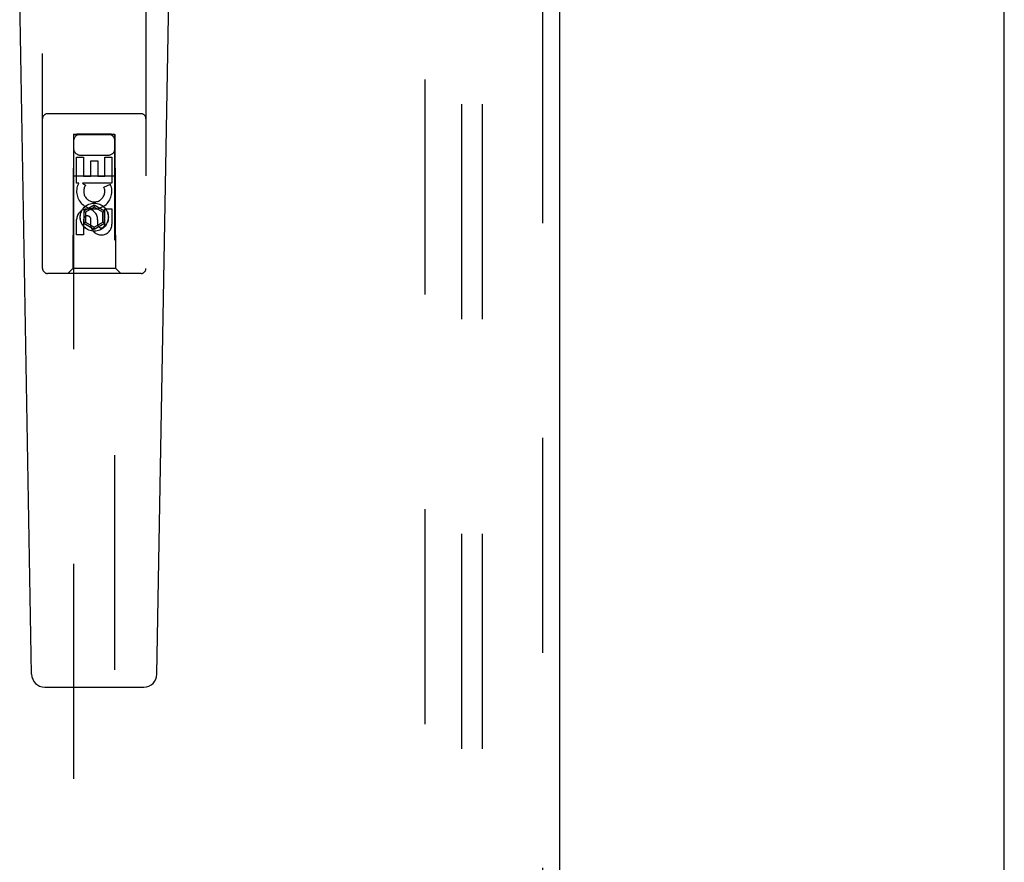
# Model space of a CAD drawing. Header units: inches. Extents: x 0 to 236, y 0 to 153.
# Tile 82 of 99: x 168.93 to 174.88, y 50.17 to 55.26. Entities that reach past the tile are written whole.
import ezdxf

# ---------------------------------------------------------------- set-up
doc = ezdxf.new("R2010")
doc.units = ezdxf.units.IN
doc.header["$LTSCALE"] = 12.986111
doc.header["$MEASUREMENT"] = 0
doc.linetypes.add('HIDDEN', pattern=[0.2, 0.1, -0.1])
doc.layers.get('0').update_dxf_attribs({"linetype": 'CONTINUOUS'})
for name, color, linetype in [('DEFAULT_2', 8, 'HIDDEN'), ('MAIN_DOOR_ASSEMBLY', 7, 'CONTINUOUS'), ('SUBPANELS', 7, 'CONTINUOUS')]:
    doc.layers.add(name, color=color, linetype=linetype)

msp = doc.modelspace()

# ---------------------------------------------------------------- linework, layer by layer
at = {"color": 7, "linetype": 'Continuous'}
msp.add_line((174.8761, 9.8668), (174.8761, 99.6168), dxfattribs=at)
at = {"layer": 'DEFAULT_2', "color": 8, "linetype": 'HIDDEN'}
msp.add_line((171.3761, 17.2418), (171.3761, 96.2417), dxfattribs=at)
at = {"layer": 'MAIN_DOOR_ASSEMBLY', "color": 8, "linetype": 'HIDDEN'}
for p, q in [((172.0846, 96.8878), (172.0846, 16.5958)), ((169.0636, 53.7593), (169.0636, 55.6168)), ((169.6886, 55.6168), (169.6886, 53.7593)), ((169.6586, 54.6943), (169.0936, 54.6943)), ((169.2496, 54.5693), (169.2461, 53.7593)), ((169.2496, 54.5693), (169.5026, 54.5693)), ((169.2511, 54.5709), (169.2511, 17.5693)), ((169.252, 54.5709), (169.2535, 54.5709)), ((169.2535, 54.5709), (169.2584, 54.571)), ((169.2584, 54.571), (169.2711, 54.571)), ((169.4811, 54.571), (169.2711, 54.571)), ((169.4811, 54.571), (169.4938, 54.571)), ((169.4938, 54.571), (169.4988, 54.5709)), ((169.5011, 17.5693), (169.5011, 54.5709)), ((169.5061, 53.7593), (169.5026, 54.5693)), ((169.2584, 54.5678), (169.2535, 54.5679)), ((169.2711, 54.5678), (169.2584, 54.5678)), ((169.4938, 54.5678), (169.2711, 54.5678)), ((169.4988, 54.5679), (169.4938, 54.5678)), ((169.5003, 54.5679), (169.4988, 54.5679)), ((169.2695, 54.4314), (169.312, 54.4314)), ((169.2695, 54.2753), (169.2695, 54.4314)), ((169.2911, 54.4443), (169.4611, 54.4443)), ((169.312, 54.4314), (169.312, 54.3179)), ((169.3555, 54.4101), (169.3979, 54.4101)), ((169.3555, 54.3179), (169.3555, 54.4101)), ((169.3979, 54.4101), (169.3979, 54.3179)), ((169.4403, 54.4314), (169.4828, 54.4314)), ((169.4403, 54.3179), (169.4403, 54.4314)), ((169.4828, 54.4314), (169.4828, 54.2753)), ((169.2485, 54.3193), (169.5037, 54.3193)), ((169.2818, 54.2753), (169.2695, 54.2753)), ((169.2801, 54.2718), (169.2818, 54.2753)), ((169.4828, 54.2753), (169.3052, 54.2753)), ((169.3052, 54.2753), (169.3237, 54.2623)), ((169.312, 54.3179), (169.3555, 54.3179)), ((169.3979, 54.3179), (169.4403, 54.3179)), ((169.4347, 54.2509), (169.4738, 54.2678)), ((169.3761, 54.1417), (169.3136, 54.1057)), ((169.3136, 54.1057), (169.3236, 54.0999)), ((169.3136, 54.1057), (169.3136, 54.0335)), ((169.3761, 54.1302), (169.3236, 54.0999)), ((169.3236, 54.0999), (169.3236, 54.0393)), ((169.4386, 54.1057), (169.3761, 54.1417)), ((169.3761, 54.1417), (169.3761, 54.1302)), ((169.4286, 54.0999), (169.3761, 54.1302)), ((169.4386, 54.1057), (169.4286, 54.0999)), ((169.4286, 54.0393), (169.4286, 54.0999)), ((169.4386, 54.0335), (169.4386, 54.1057)), ((169.4403, 54.119), (169.4828, 54.119)), ((169.4403, 54.0266), (169.4403, 54.119)), ((169.4828, 54.119), (169.4828, 54.0266)), ((169.2695, 53.9627), (169.2695, 54.0551)), ((169.312, 54.0551), (169.312, 53.9627)), ((169.3136, 54.0335), (169.3236, 54.0393)), ((169.3136, 54.0335), (169.3761, 53.9974)), ((169.3236, 54.0393), (169.3761, 54.009)), ((169.3555, 54.0128), (169.3555, 54.0591)), ((169.3761, 54.009), (169.4286, 54.0393)), ((169.3761, 53.9974), (169.4386, 54.0335)), ((169.3965, 54.0551), (169.3965, 54.0266)), ((169.4386, 54.0335), (169.4286, 54.0393)), ((169.3761, 53.9974), (169.3761, 54.009)), ((169.312, 53.9627), (169.2695, 53.9627)), ((169.2461, 53.7593), (169.2161, 53.7293)), ((169.5061, 53.7593), (169.2461, 53.7593)), ((169.5061, 53.7593), (169.5361, 53.7293)), ((169.6586, 53.7293), (169.0936, 53.7293))]:
    msp.add_line(p, q, dxfattribs=at)
at = {"layer": 'MAIN_DOOR_ASSEMBLY', "color": 3, "linetype": 'Continuous'}
msp.add_line((172.1886, 96.8878), (172.1886, 16.5958), dxfattribs=at)
at = {"layer": 'MAIN_DOOR_ASSEMBLY', "color": 7, "linetype": 'Continuous'}
for p, q in [((168.9976, 51.3073), (168.9254, 55.4466)), ((169.7546, 51.3073), (169.8269, 55.4466)), ((169.0763, 51.23), (169.6759, 51.23))]:
    msp.add_line(p, q, dxfattribs=at)
at = {"layer": 'MAIN_DOOR_ASSEMBLY', "color": 8, "linetype": 'HIDDEN'}
for points in [[(169.2511, 54.5709), (169.2512, 54.5709), (169.2515, 54.5709), (169.252, 54.5709)], [(169.4988, 54.5709), (169.5003, 54.5709), (169.5007, 54.5709), (169.501, 54.5709), (169.5011, 54.5709)], [(169.2535, 54.5679), (169.252, 54.5679), (169.2515, 54.5679), (169.2512, 54.5679), (169.2511, 54.5679)], [(169.5011, 54.5679), (169.501, 54.5679), (169.5007, 54.5679), (169.5003, 54.5679)]]:
    msp.add_lwpolyline(points, dxfattribs=at)
for radius in [0.085, 0.0845]:
    msp.add_circle((169.3761, 54.0693), radius, dxfattribs=at)
for centre, radius, start, end in [((169.0936, 54.6643), 0.03, 90, 180), ((169.6586, 54.6643), 0.03, 0, 90), ((169.2911, 54.5293), 0.04, 90, 180), ((169.4611, 54.5293), 0.04, 0, 90), ((169.2911, 54.4843), 0.04, 180, 270), ((169.4611, 54.4843), 0.04, 270, 360), ((169.376, 54.2255), 0.1065, 154.26362, 23.40274), ((169.376, 54.2255), 0.0639, 144.88948, 23.40261), ((169.333, 54.0551), 0.0635, 0, 180), ((169.3339, 54.0551), 0.0219, 10.307, 180), ((169.4184, 54.0265), 0.0644, 192.29948, 0.07752), ((169.4184, 54.0266), 0.0219, 179.90115, 360), ((169.0936, 53.7593), 0.03, 180, 270), ((169.6586, 53.7593), 0.03, 270, 360)]:
    msp.add_arc(centre, radius, start, end, dxfattribs=at)
at = {"layer": 'MAIN_DOOR_ASSEMBLY', "color": 7, "linetype": 'Continuous'}
for centre, start, end in [((169.0763, 51.3087), 181, 270), ((169.6759, 51.3087), 270, 359)]:
    msp.add_arc(centre, 0.0787, start, end, dxfattribs=at)
at = {"layer": 'SUBPANELS', "color": 8, "linetype": 'HIDDEN'}
for p, q in [((171.5949, 93.7105), (171.5949, 19.773)), ((171.7199, 93.7105), (171.7199, 19.773))]:
    msp.add_line(p, q, dxfattribs=at)

doc.saveas('drawing.dxf')
